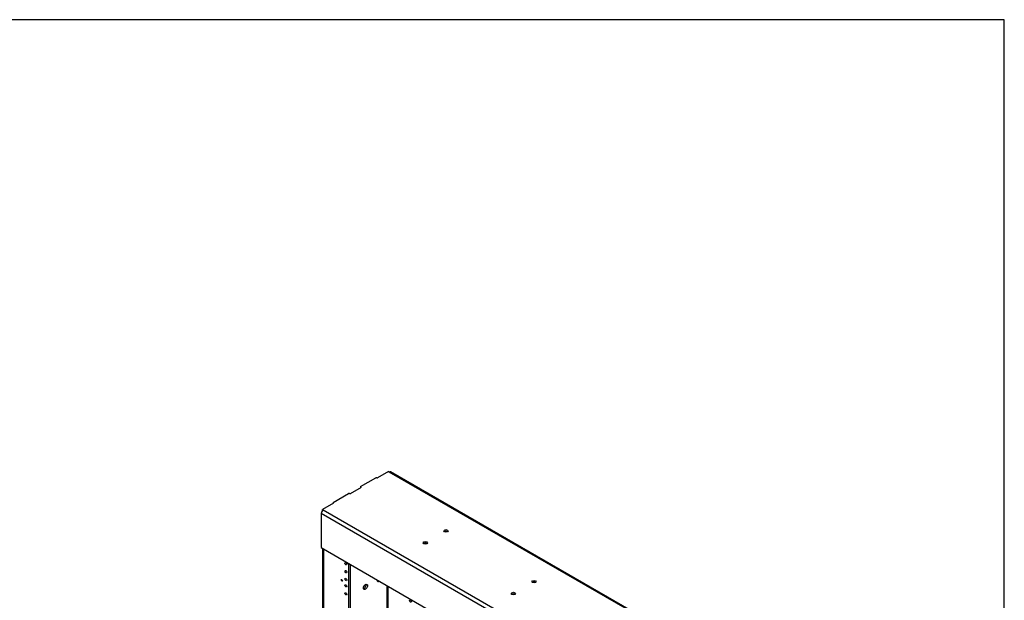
# Model space of a CAD drawing. Header units: inches. Extents: x 0 to 253, y 1 to 187.
# Tile 17 of 17: x 190 to 253, y 150 to 187. Entities that reach past the tile are written whole.
import ezdxf

# ---------------------------------------------------------------- set-up
doc = ezdxf.new("R2010")
doc.units = ezdxf.units.IN
doc.header["$MEASUREMENT"] = 0
for name, color, linetype in [('COM56991', 7, 'Continuous'), ('COM56992', 7, 'Continuous'), ('Default', 7, 'Continuous')]:
    doc.layers.add(name, color=color, linetype=linetype)

# ---------------------------------------------------------------- blocks, each defined once
blk = doc.blocks.new('SE5')
at = {"layer": 'COM56991', "color": 7, "linetype": 'Continuous'}
for p, q in [((209.594, 153.128), (209.594, 90.272)), ((209.645, 153.099), (209.645, 90.266)), ((211.291, 89.316), (211.291, 152.149)), ((211.379, 89.265), (211.379, 152.098)), ((213.732, 150.739), (213.732, 96.747)), ((213.799, 96.723), (213.799, 150.7))]:
    blk.add_line(p, q, dxfattribs=at)
for centre, major_axis, start_param, end_param in [((209.767, 155.554), (0.173, 0), 2.940934, 3.072256), ((211.18, 152.199), (-0.0442, 0.0766), 1.520559, 1.621033), ((211.18, 151.688), (-0.0443, 0.0766), 1.520559, 1.621033), ((211.18, 151.178), (-0.0443, 0.0766), 1.520559, 1.621033), ((211.18, 150.77), (-0.0442, 0.0766), 1.520559, 1.621033), ((212.263, 150.707), (0.094, 0.162), 3.632475, 5.792303), ((213.235, 151.166), (0.094, 0.162), 2.272899, 4.010287), ((213.147, 151.217), (0.094, 0.162), 3.632475, 4.010287), ((211.18, 150.259), (-0.0442, 0.0766), 1.520559, 1.621033)]:
    blk.add_ellipse(centre, major_axis=major_axis, ratio=0.57735, start_param=start_param, end_param=end_param, dxfattribs=at)
for centre, major_axis in [((211.092, 152.148), (0.0442, -0.0766)), ((211.092, 151.637), (0.0442, -0.0766)), ((211.092, 151.127), (0.0442, -0.0766)), ((210.831, 151.074), (0.0312, -0.0541)), ((211.092, 150.719), (0.0443, -0.0766)), ((212.351, 150.655), (0.094, 0.162)), ((211.092, 150.208), (0.0442, -0.0766)), ((215.246, 149.749), (0.0442, -0.0766))]:
    blk.add_ellipse(centre, major_axis=major_axis, ratio=0.57735, dxfattribs=at)
at = {"layer": 'COM56992', "color": 7, "linetype": 'Continuous'}
for p, q in [((212.038, 157.103), (213.019, 157.669)), ((213.089, 157.669), (213.019, 157.669)), ((213.089, 157.669), (213.114, 157.654)), ((213.821, 158.063), (213.114, 157.654)), ((213.865, 158.037), (213.821, 158.063)), ((229.733, 148.876), (213.865, 158.037)), ((229.825, 148.885), (213.958, 158.046)), ((212.063, 157.048), (211.356, 156.639)), ((212.038, 157.103), (212.038, 157.062)), ((212.063, 157.048), (212.038, 157.062)), ((212.038, 157.062), (212.038, 157.033)), ((210.28, 156.088), (211.261, 156.654)), ((211.331, 156.654), (211.261, 156.654)), ((211.331, 156.654), (211.356, 156.639)), ((210.305, 156.033), (209.598, 155.624)), ((209.598, 155.624), (209.642, 155.599)), ((209.598, 155.564), (209.598, 155.624)), ((210.28, 156.088), (210.28, 156.047)), ((210.305, 156.033), (210.28, 156.047)), ((210.28, 156.047), (210.28, 156.018)), ((225.379, 146.211), (209.511, 155.372)), ((209.511, 155.372), (209.511, 153.176)), ((209.642, 155.599), (225.51, 146.438)), ((209.511, 153.176), (225.379, 144.015))]:
    blk.add_line(p, q, dxfattribs=at)
for centre, major_axis, start_param, end_param in [((213.865, 157.886), (-0.093, -0.16), 3.141593, 3.926991), ((209.642, 155.448), (0.092, 0.16), 0.785398, 2.356194), ((217.522, 154.151), (0.141, 0), 0.680393, 2.4612), ((216.196, 153.386), (0.141, 0), 0.680393, 2.4612), ((223.179, 150.885), (0.141, 0), 0.680393, 2.4612), ((221.853, 150.12), (0.141, 0), 0.680393, 2.4612)]:
    blk.add_ellipse(centre, major_axis=major_axis, ratio=0.57735, start_param=start_param, end_param=end_param, dxfattribs=at)
for centre in [(217.522, 154.253), (216.196, 153.488), (223.179, 150.987), (221.853, 150.222)]:
    blk.add_ellipse(centre, major_axis=(0.141, 0), ratio=0.57735, dxfattribs=at)

msp = doc.modelspace()

# ---------------------------------------------------------------- linework, layer by layer
at = {"layer": 'Default', "color": 7, "linetype": 'Continuous'}
for p, q in [((253.394, 187.119), (0.354, 187.119)), ((253.394, 0.682), (253.394, 187.119))]:
    msp.add_line(p, q, dxfattribs=at)

# ---------------------------------------------------------------- block references
at = {"layer": 'Default'}
msp.add_blockref('SE5', (0, 0), dxfattribs=at)

doc.saveas('drawing.dxf')
